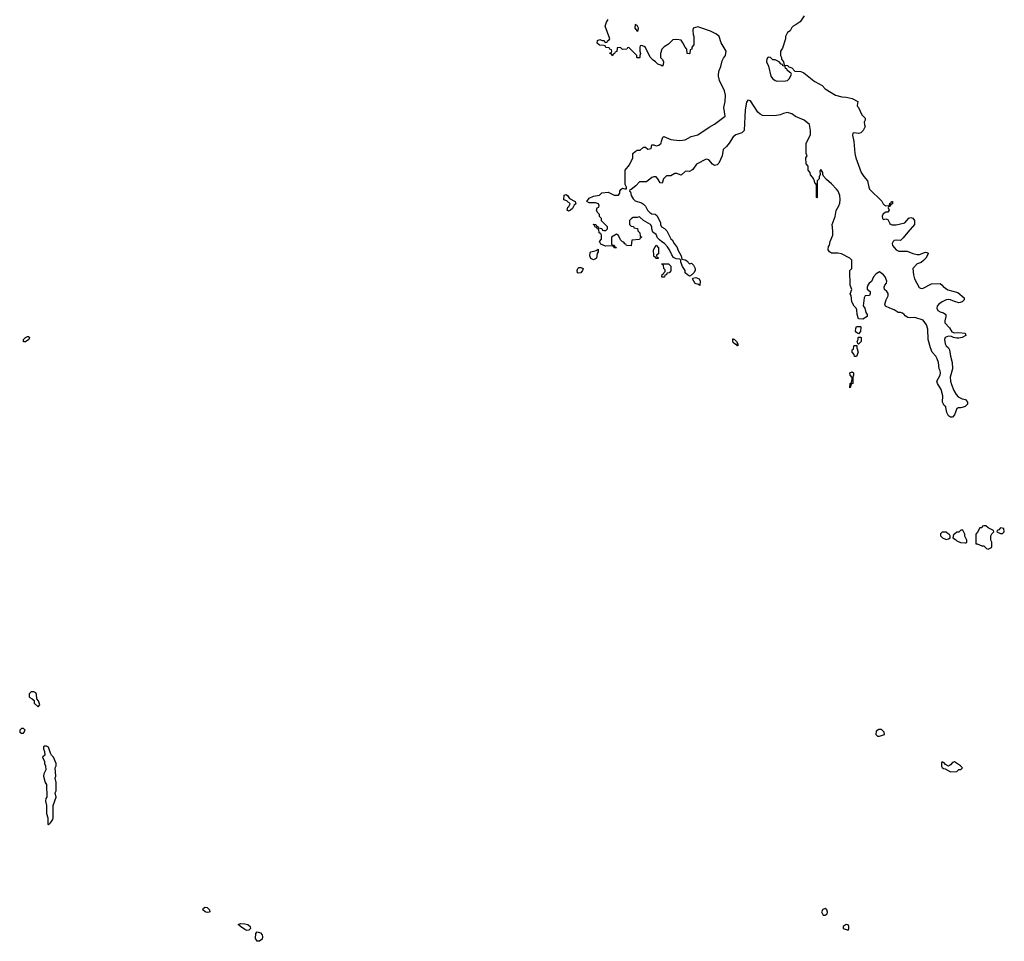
# Model space of a CAD drawing. Header units: inches. Extents: x 2735672 to 2903319, y 894031 to 1029782.
# Tile 156 of 167: x 2852394 to 2861826, y 944889 to 953712. Entities that reach past the tile are written whole.
import ezdxf

# ---------------------------------------------------------------- set-up
doc = ezdxf.new("R2010")
doc.units = ezdxf.units.IN
doc.header["$MEASUREMENT"] = 0
for name, color, linetype in [('C8954', 7, 'Continuous'), ('C8955', 7, 'Continuous'), ('C8964', 7, 'Continuous'), ('C8965', 7, 'Continuous')]:
    doc.layers.add(name, color=color, linetype=linetype)

msp = doc.modelspace()

# ---------------------------------------------------------------- linework, layer by layer
at = {"layer": 'C8954', "color": 4}
for points, elevation in [([(2852530, 947278), (2852503.6, 947276.4), (2852483.6, 947256.4), (2852484.7, 947230), (2852490, 947222), (2852514, 947210), (2852532.7, 947192.7), (2852534, 947170), (2852570, 947134), (2852586, 947154), (2852574, 947190), (2852558, 947210), (2852555.3, 947250), (2852550, 947266)], 8), ([(2852430, 946926), (2852410, 946926), (2852394, 946910), (2852394, 946890), (2852410, 946882), (2852430, 946882), (2852446, 946910)], 8), ([(2852650, 946758), (2852630, 946758), (2852622, 946750), (2852622, 946730), (2852632.7, 946707.3), (2852634, 946670), (2852614, 946650), (2852631.6, 946611.6), (2852631.3, 946590), (2852641, 946570), (2852644.7, 946530), (2852626.8, 946493.2), (2852621, 946470), (2852638, 946410), (2852651.3, 946390), (2852654, 946270), (2852643.6, 946256.4), (2852642, 946230), (2852651.3, 946190), (2852651.6, 946111.6), (2852664.7, 946070), (2852662, 946010), (2852670, 946004.7), (2852690, 946022), (2852710, 946054), (2852714, 946070), (2852714, 946190), (2852742, 946270), (2852735.3, 946310), (2852742, 946330), (2852744, 946370), (2852744, 946410), (2852735.3, 946450), (2852739, 946470), (2852735.3, 946550), (2852742, 946570), (2852742, 946590), (2852718, 946650), (2852698, 946670), (2852688.4, 946688.4), (2852670, 946746)], 8), ([(2854190, 945164), (2854169.3, 945169.3), (2854148.7, 945190), (2854154.6, 945205.4), (2854170, 945214.8), (2854190, 945210.7), (2854211, 945190), (2854214, 945170), (2854210, 945168)], 4), ([(2854570, 944993.2), (2854550, 945002.7), (2854508, 945030), (2854488, 945050), (2854510, 945058), (2854550, 945057.3), (2854578, 945050), (2854602.8, 945030), (2854606, 945010), (2854590, 944994)], 4), ([(2854690, 944888.7), (2854669, 944889), (2854654, 944914), (2854655.3, 944964.7), (2854670, 944978), (2854702, 944970), (2854718, 944950), (2854721, 944930), (2854716, 944910)], 4)]:
    msp.add_lwpolyline(points, close=True, dxfattribs=dict(at, elevation=elevation))
at = {"layer": 'C8955', "color": 4, "elevation": 4}
for points in [[(2860000, 952186), (2859990, 952206), (2859970, 952226), (2859966, 952250), (2859948, 952270), (2859946, 952310), (2859927.3, 952332.7), (2859926, 952390), (2859938, 952410), (2859928, 952430), (2859928.7, 952530), (2859968, 952610), (2859968.7, 952650), (2859959.3, 952710), (2859909.2, 952750), (2859826.7, 952786.7), (2859790, 952811.2), (2859750, 952824.2), (2859710, 952815.1), (2859678.6, 952801.5), (2859627.1, 952792.9), (2859510, 952793.6), (2859486.2, 952806.2), (2859466.5, 952826.5), (2859394.6, 952934.6), (2859370, 952942.9), (2859357.2, 952922.8), (2859344, 952850), (2859334, 952650), (2859312.3, 952627.7), (2859254.8, 952610), (2859228.2, 952591.8), (2859190, 952529), (2859163.5, 952496.5), (2859131.3, 952470), (2859124, 952410), (2859090, 952338), (2859076.8, 952323.2), (2859050, 952315.3), (2859030, 952328), (2858995.3, 952370), (2858970, 952376), (2858878, 952330), (2858843.6, 952276.4), (2858834, 952270), (2858810, 952258), (2858790, 952262), (2858770, 952258), (2858730, 952222), (2858690, 952238), (2858670, 952238), (2858630, 952218), (2858590, 952218), (2858562, 952190), (2858550, 952146), (2858528.9, 952148.9), (2858508, 952190), (2858490, 952208), (2858470, 952208.7), (2858450, 952201.2), (2858399.9, 952160.1), (2858330, 952159), (2858297.3, 952122.7), (2858250, 952086), (2858238, 952082), (2858234, 952070), (2858243.6, 952063.6), (2858251, 952030), (2858270, 951998), (2858290, 951978), (2858350, 951958), (2858370, 951946.8), (2858388.1, 951928.1), (2858408, 951888), (2858430, 951866), (2858450, 951854.8), (2858482, 951850), (2858497.3, 951837.3), (2858532, 951770), (2858532, 951750), (2858542, 951730), (2858570, 951714), (2858594, 951690), (2858630, 951614), (2858643.6, 951603.6), (2858662, 951570), (2858692, 951530), (2858698, 951510), (2858732, 951450), (2858738, 951418), (2858770, 951412), (2858783.6, 951403.6), (2858810, 951374), (2858830, 951382), (2858850, 951362), (2858864.7, 951330), (2858864.7, 951310), (2858851.1, 951288.9), (2858819.6, 951260.4), (2858810, 951258), (2858790, 951268), (2858768, 951290), (2858768, 951310), (2858742, 951350), (2858728, 951390), (2858726, 951410), (2858718, 951418), (2858683.1, 951423.1), (2858656.4, 951436.4), (2858640.2, 951460.2), (2858619, 951510), (2858598.6, 951538.6), (2858570, 951568.7), (2858544, 951584), (2858523.1, 951603.1), (2858504.7, 951624.7), (2858490, 951655.3), (2858458, 951678), (2858449.1, 951709.1), (2858448.7, 951730), (2858438, 951750), (2858368.7, 951788.7), (2858330, 951826), (2858310, 951818), (2858270, 951818), (2858254, 951810), (2858234, 951790), (2858234, 951750), (2858250, 951734), (2858272.7, 951732.7), (2858278, 951718), (2858312.7, 951712.7), (2858314, 951690), (2858334, 951670), (2858338, 951638), (2858354, 951630), (2858338, 951622), (2858331.6, 951608.4), (2858258, 951602), (2858252.7, 951547.3), (2858206, 951550), (2858202, 951562), (2858190, 951566), (2858182, 951582), (2858170, 951586), (2858150, 951606), (2858130, 951646), (2858110, 951658), (2858062, 951630), (2858062, 951562), (2858072.7, 951552.7), (2858090, 951552), (2858094, 951534), (2858106, 951534), (2858111.3, 951528.7), (2858090, 951528), (2858082, 951542), (2858068, 951548), (2858005.2, 951545.2), (2857962, 951562), (2857948, 951590), (2857966, 951610), (2857966, 951650), (2857962, 951662), (2857946, 951670), (2857942, 951702), (2857930, 951706), (2857922, 951722), (2857907.3, 951727.3), (2857902, 951742), (2857886, 951750), (2857890, 951754), (2857912.7, 951752.7), (2857918, 951738), (2857932.7, 951732.7), (2857938, 951718), (2857970, 951714), (2857978, 951698), (2857990, 951694), (2858010, 951694), (2858026, 951710), (2858026, 951730), (2857967.3, 951787.3), (2857966, 951810), (2857948.4, 951828.4), (2857947.3, 951847.3), (2857930, 951866), (2857918, 951890), (2857926, 951910), (2857942, 951918), (2857946, 951930), (2857938, 951950), (2857910, 951959), (2857850, 951958), (2857826, 951970), (2857850, 952002), (2857890, 952022.8), (2857947.3, 952032.7), (2857970, 952054), (2858030, 952062), (2858090, 952031.3), (2858130, 952032), (2858142, 952050), (2858144, 952070), (2858153.6, 952086.4), (2858170, 952098), (2858190, 952092), (2858206, 952094), (2858208, 952110), (2858194.6, 952134.6), (2858195.3, 952270), (2858236.4, 952323.6), (2858268, 952390), (2858268, 952430), (2858288.4, 952451.6), (2858310, 952462), (2858336.4, 952463.6), (2858370, 952492), (2858390, 952492), (2858410, 952474), (2858442, 952478), (2858450, 952514), (2858470, 952514), (2858490, 952504.7), (2858518, 952510), (2858539, 952530), (2858541.2, 952550), (2858554, 952586), (2858565.6, 952594.4), (2858630, 952565.5), (2858710, 952556.4), (2858742.5, 952557.5), (2858770, 952563), (2858825.8, 952594.2), (2858890, 952608.5), (2858997.6, 952682.4), (2859050, 952712.7), (2859151.5, 952790), (2859139.6, 952870), (2859151.6, 952930), (2859154.7, 952990), (2859144.5, 953030), (2859097.4, 953130), (2859087, 953170), (2859086.6, 953190), (2859093.3, 953226.7), (2859110, 953264.7), (2859123.3, 953316.7), (2859135.3, 953344.7), (2859153.6, 953370), (2859162.4, 953410), (2859115.1, 953490), (2859094.7, 953550), (2859070, 953574.7), (2859010, 953602), (2858910, 953638), (2858890, 953642.7), (2858844.7, 953630), (2858842, 953610), (2858844.7, 953570), (2858851.3, 953550), (2858852, 953470), (2858834, 953450), (2858834, 953430), (2858818, 953422), (2858814, 953390), (2858810, 953386), (2858788.4, 953388.4), (2858786, 953430), (2858768.4, 953448.4), (2858748, 953490), (2858730, 953515.3), (2858690, 953524), (2858650, 953519), (2858610, 953478), (2858566.4, 953453.6), (2858544.7, 953430), (2858531.3, 953390), (2858531.6, 953351.6), (2858552, 953330), (2858562, 953310), (2858559.6, 953280.4), (2858550, 953266), (2858536.4, 953276.4), (2858507.3, 953287.3), (2858486, 953310), (2858463.1, 953323.1), (2858434.6, 953354.6), (2858390, 953446), (2858376.4, 953456.4), (2858350, 953466), (2858338, 953462), (2858334, 953450), (2858334, 953410), (2858342, 953390), (2858334, 953370), (2858334, 953350), (2858330, 953346), (2858310, 953346), (2858306, 953350), (2858306, 953370), (2858230, 953446), (2858218, 953442), (2858211.6, 953428.4), (2858170, 953426), (2858150, 953446), (2858118, 953442), (2858112.7, 953407.3), (2858098, 953402), (2858092.7, 953387.3), (2858078, 953382), (2858070, 953366), (2858062, 953382), (2858048.4, 953388.4), (2858050, 953394), (2858062, 953398), (2858066, 953410), (2858062, 953422), (2858046, 953430), (2858042, 953442), (2858010, 953446), (2858002, 953462), (2857990, 953466), (2857948.4, 953468.4), (2857927.3, 953487.3), (2857928.7, 953511.3), (2857950, 953522), (2857972.7, 953512.7), (2857991.6, 953511.6), (2857998, 953498), (2858010, 953494), (2858022, 953498), (2858026, 953510), (2858042, 953518), (2858046, 953530), (2858002, 953650), (2858015.3, 953690), (2858030, 953714)], [(2859910, 953749.4), (2859870, 953693.2), (2859833.7, 953666.3), (2859802, 953650), (2859790, 953638), (2859776, 953604), (2859750, 953588), (2859738, 953570), (2859731.3, 953550), (2859731.3, 953530), (2859702, 953438), (2859682, 953410), (2859682, 953370), (2859692, 953350), (2859692.7, 953332.7), (2859712, 953310), (2859718, 953278), (2859750, 953272), (2859762, 953262), (2859790, 953252), (2859818, 953218), (2859875.3, 953215.3), (2859904.5, 953204.5), (2860000, 953126.9)]]:
    msp.add_lwpolyline(points, dxfattribs=at)
for points in [[(2858290, 953666), (2858286, 953630), (2858310, 953602), (2858318, 953610), (2858322, 953630), (2858310, 953658)], [(2859570, 953354), (2859562, 953350), (2859550, 953338), (2859547.3, 953310), (2859567.9, 953267.9), (2859590, 953171.3), (2859604, 953150), (2859630, 953131), (2859650, 953124.9), (2859730, 953128.2), (2859750, 953131.3), (2859768.7, 953150), (2859786, 953190), (2859782, 953202), (2859770, 953206), (2859746, 953230), (2859742, 953242), (2859730, 953246), (2859726, 953266), (2859706, 953270), (2859702, 953282), (2859690, 953286), (2859668.4, 953308.4), (2859630, 953328), (2859609, 953329), (2859586, 953350)], [(2857650, 951878), (2857638, 951890), (2857644, 951916), (2857655.3, 951924.7), (2857666, 951950), (2857636.4, 951976.4), (2857608, 951988), (2857608.4, 952031.6), (2857630, 952038), (2857642, 952030), (2857659.6, 951999.6), (2857714, 951970), (2857719.6, 951959.6), (2857722, 951950), (2857704.7, 951935.3), (2857690, 951906), (2857670, 951888)], [(2857890, 951414), (2857865.2, 951425.2), (2857855.3, 951450), (2857858, 951482), (2857866, 951490), (2857916.4, 951503.6), (2857934, 951514), (2857936, 951490), (2857925.4, 951474.6), (2857918, 951430), (2857910, 951422)], [(2858510, 951426), (2858487.3, 951427.3), (2858482, 951442), (2858470, 951446), (2858467.3, 951452.7), (2858466, 951510), (2858490, 951554), (2858512.7, 951527.3), (2858514, 951470), (2858498, 951462), (2858494, 951450), (2858498, 951438), (2858512.7, 951432.7)], [(2857744.7, 951284.7), (2857738, 951290), (2857735.3, 951310), (2857742, 951330), (2857750, 951338), (2857770, 951341), (2857792, 951330), (2857786, 951310), (2857770, 951289.2)], [(2858550, 951246), (2858546, 951250), (2858548.4, 951271.6), (2858562, 951278), (2858566, 951290), (2858578, 951302), (2858576.4, 951316.4), (2858566, 951330), (2858562, 951362), (2858547.3, 951367.3), (2858546, 951374), (2858610, 951374), (2858631.6, 951351.6), (2858631.6, 951308.4), (2858614, 951290), (2858594, 951286), (2858590, 951268), (2858574, 951266), (2858570, 951246)], [(2858910, 951166), (2858896.4, 951176.4), (2858865.6, 951185.6), (2858838, 951230), (2858842, 951238), (2858870, 951244.7), (2858902, 951230), (2858912, 951210)], [(2852430, 950629), (2852429.6, 950650), (2852450, 950670.4), (2852470, 950680.5), (2852478, 950678), (2852486.8, 950670), (2852480.5, 950650), (2852450, 950629.4)], [(2859270, 950588.7), (2859262, 950602), (2859250, 950602), (2859230, 950622), (2859224, 950636), (2859224.7, 950655.3), (2859230, 950658), (2859242, 950650), (2859262, 950630), (2859272.7, 950607.3), (2859274, 950590)]]:
    msp.add_lwpolyline(points, close=True, dxfattribs=at)
at = {"layer": 'C8964', "color": 4, "elevation": 4}
msp.add_lwpolyline([(2861423.4, 950000), (2861410, 949995.3), (2861383.6, 949996.4), (2861371.3, 949988.7), (2861350, 949928), (2861330, 949908), (2861310, 949908), (2861290, 949918), (2861276, 949950), (2861265.6, 950000)], dxfattribs=at)
at = {"layer": 'C8964', "color": 4, "elevation": 8}
for points in [[(2861650, 948866), (2861630, 948866), (2861618, 948862), (2861611.6, 948848.4), (2861590, 948846), (2861570, 948806), (2861552.7, 948787.3), (2861554, 948694), (2861566, 948694), (2861610, 948674), (2861630, 948674), (2861654, 948650), (2861670, 948642), (2861702, 948658), (2861706, 948670), (2861706, 948710), (2861698, 948730), (2861698, 948770), (2861706, 948790), (2861726, 948810), (2861722, 948822), (2861670, 948846)], [(2861270, 948806), (2861230, 948806), (2861214, 948790), (2861214, 948770), (2861234, 948750), (2861270, 948734), (2861290, 948742), (2861306, 948750), (2861306, 948770), (2861302, 948782), (2861290, 948786)], [(2861430, 948826), (2861410, 948826), (2861390, 948806), (2861370, 948806), (2861350, 948786), (2861338, 948782), (2861334, 948750), (2861356.9, 948736.9), (2861370, 948722), (2861405.4, 948705.4), (2861450, 948702), (2861458, 948702), (2861466, 948710), (2861468, 948730), (2861448.4, 948768.4), (2861447.3, 948787.3)], [(2861790, 948846), (2861772.7, 948827.3), (2861758, 948822), (2861754, 948810), (2861790, 948794), (2861810, 948794), (2861826, 948810), (2861822, 948842)], [(2860623.6, 946916.4), (2860598, 946902), (2860594, 946870), (2860610, 946854), (2860630, 946852), (2860670, 946864.7), (2860678, 946870), (2860675.3, 946890), (2860650, 946915.3)], [(2861350, 946608), (2861330, 946602), (2861310, 946578), (2861290, 946566), (2861262, 946582), (2861250, 946598), (2861230, 946606), (2861223.6, 946596.4), (2861225.4, 946565.4), (2861230, 946554), (2861243.6, 946543.6), (2861259.6, 946539.6), (2861311.6, 946511.6), (2861370, 946514), (2861390, 946534), (2861410, 946534), (2861426, 946550), (2861406, 946570)], [(2860110, 945202.7), (2860086.2, 945193.8), (2860074.8, 945170), (2860090, 945138), (2860110, 945138), (2860129, 945151), (2860132.1, 945167.9), (2860125.2, 945190)], [(2860310, 945048), (2860282, 945030), (2860282, 945010), (2860330, 944994), (2860338, 945010), (2860338, 945030), (2860330, 945046)]]:
    msp.add_lwpolyline(points, close=True, dxfattribs=at)
at = {"layer": 'C8965', "color": 4, "elevation": 4}
for points in [[(2860000, 953126.9), (2860010, 953118.8), (2860081.1, 953081.1), (2860111, 953050), (2860210, 952990.7), (2860270, 952974), (2860310, 952970.7), (2860370, 952957.3), (2860422, 952930), (2860418, 952890), (2860421, 952881), (2860430.7, 952870.7), (2860462, 952802), (2860494, 952770), (2860494, 952750), (2860484.7, 952730), (2860485.4, 952705.4), (2860492, 952690), (2860474, 952650), (2860451.6, 952628.4), (2860430, 952622), (2860390, 952628), (2860374, 952626), (2860372, 952608), (2860384.9, 952544.9), (2860394.8, 952430), (2860402.8, 952390), (2860454.8, 952250), (2860481, 952210), (2860516, 952170), (2860527.3, 952110), (2860536, 952090), (2860653.4, 951973.4), (2860664.7, 951950), (2860676.9, 951936.9), (2860690, 951931.3), (2860726, 951934), (2860730, 951954), (2860742, 951958), (2860746, 951970), (2860754, 951970), (2860754, 951950), (2860738, 951942), (2860730, 951926), (2860718, 951922), (2860714, 951910), (2860722, 951890), (2860711.3, 951870), (2860690, 951868), (2860666.4, 951853.6), (2860656, 951830), (2860658, 951810), (2860670, 951798), (2860690, 951804.7), (2860710, 951798), (2860730, 951762), (2860742, 951750), (2860752.9, 951747.1), (2860790, 951747.3), (2860872, 951768), (2860910, 951811.3), (2860930, 951818), (2860950, 951811.3), (2860964.7, 951790), (2860966, 951750), (2860900.7, 951679.3), (2860857.5, 951622.5), (2860830, 951599), (2860790, 951601.2), (2860770, 951597.2), (2860761, 951590), (2860751, 951570), (2860754.8, 951550), (2860790.8, 951510), (2860815.2, 951495.2), (2860894.4, 951494.4), (2860950, 951473.4), (2860990, 951464), (2861014.8, 951465.2), (2861070, 951486), (2861084.7, 951484.7), (2861096.9, 951476.9), (2861098, 951470), (2861074.8, 951430), (2861053.2, 951406.8), (2861030, 951389), (2860990, 951374), (2860951.3, 951330), (2860956, 951270), (2860966.8, 951230), (2861010, 951146.8), (2861030, 951137.3), (2861050, 951140.5), (2861130, 951183.8), (2861210, 951186), (2861230, 951171.3), (2861238.8, 951158.8), (2861285.2, 951125.2), (2861381.4, 951101.4), (2861442, 951050), (2861442, 951030), (2861422, 951010), (2861403.1, 951003.1), (2861390, 951002), (2861350, 951013.2), (2861310, 951029.3), (2861290, 951033.2), (2861270, 951029.2), (2861230, 951012.3), (2861198.8, 950990), (2861182, 950970), (2861179.1, 950950), (2861190, 950927.3), (2861210, 950914), (2861244.5, 950904.5), (2861264.7, 950890), (2861266, 950870), (2861254.8, 950830), (2861254.8, 950810), (2861301.3, 950761.3), (2861324.9, 950724.9), (2861350, 950714.8), (2861390, 950718.8), (2861450.8, 950710.8), (2861458, 950690), (2861422, 950670), (2861390, 950662.7), (2861370, 950662.7), (2861338, 950670), (2861319.3, 950679.3), (2861290, 950681.2), (2861261, 950670), (2861254, 950650), (2861260.7, 950610), (2861270.5, 950590.5), (2861290.4, 950570.4), (2861302, 950550), (2861310.7, 950490), (2861325.5, 950430), (2861330.7, 950370), (2861307.7, 950290), (2861310.5, 950250), (2861320.3, 950220.3), (2861343.4, 950163.4), (2861364.9, 950124.9), (2861382.8, 950102.8), (2861423.6, 950083.6), (2861455.3, 950075.3), (2861474, 950050), (2861474, 950030), (2861452, 950010), (2861423.4, 950000)], [(2861265.6, 950000), (2861264.7, 950004.7), (2861250, 950018), (2861234, 950050), (2861237.2, 950110), (2861222, 950170), (2861186, 950230), (2861179, 950250), (2861212.1, 950307.9), (2861216, 950330), (2861212.7, 950350), (2861202.7, 950370), (2861196, 950430), (2861184.1, 950464.1), (2861169.2, 950490), (2861134, 950530), (2861119, 950570), (2861095.3, 950650), (2861093.2, 950750), (2861080.9, 950790), (2861050, 950835.1), (2860970, 950860.9), (2860930, 950857), (2860901.5, 950861.5), (2860876.5, 950876.5), (2860868, 950890), (2860850, 950902), (2860830, 950908.7), (2860810, 950908.7), (2860770, 950935.3), (2860730, 950948.7), (2860688, 950970), (2860682, 950990), (2860694, 951030), (2860712.5, 951067.5), (2860714, 951090), (2860702, 951110), (2860678, 951130), (2860674, 951150), (2860682, 951170), (2860699, 951190), (2860701.2, 951210), (2860684, 951250), (2860670, 951268.7), (2860630, 951299), (2860599.8, 951280.2), (2860572, 951250), (2860553.7, 951206.3), (2860530.9, 951189.1), (2860518, 951170), (2860512, 951150), (2860512.7, 951132.7), (2860542, 951110), (2860542, 951090), (2860534, 951070), (2860492.7, 951067.3), (2860482, 951050), (2860472.7, 950972.7), (2860491.1, 950951.1), (2860498, 950910), (2860511.3, 950890), (2860511.3, 950870), (2860470, 950846), (2860428.4, 950848.4), (2860418, 950890), (2860414.6, 950934.6), (2860408, 950950), (2860388, 950970), (2860366, 951010), (2860358, 951070), (2860348, 951088), (2860366, 951130), (2860348, 951170), (2860346, 951310), (2860366, 951330), (2860366, 951410), (2860346, 951430), (2860266, 951470), (2860230, 951478), (2860170, 951478), (2860150, 951488), (2860138, 951510), (2860140.4, 951539.6), (2860150, 951554), (2860158, 951590), (2860182, 951650), (2860184, 951690), (2860178, 951750), (2860207.3, 951827.3), (2860215.3, 951884.7), (2860242, 951930), (2860250, 951954), (2860253.2, 951990), (2860249.2, 952030), (2860233.2, 952070), (2860219, 952090), (2860170, 952142), (2860122, 952182), (2860094.6, 952214.6), (2860086, 952230), (2860088, 952250), (2860070, 952278), (2860059.6, 952260.4), (2860062, 952230), (2860052.7, 952207.3), (2860052, 952190), (2860032, 952170), (2860034, 952010), (2860030, 952006), (2860026, 952010), (2860026, 952130), (2860022, 952142), (2860010, 952146), (2860008.4, 952168.4), (2860002, 952182), (2860000, 952186)]]:
    msp.add_lwpolyline(points, dxfattribs=at)
for points in [[(2860430, 950706), (2860410, 950718), (2860402, 950730), (2860403.1, 950756.9), (2860410, 950774), (2860450, 950774), (2860451.1, 950771.1), (2860450, 950726)], [(2860426, 950606), (2860418, 950630), (2860426, 950650), (2860426, 950670), (2860430, 950674), (2860450, 950674), (2860454, 950670), (2860454, 950630), (2860430, 950606)], [(2860390, 950486), (2860387.3, 950507.3), (2860368.7, 950530), (2860368.9, 950551.1), (2860382, 950558), (2860386, 950590), (2860390, 950594), (2860414, 950594), (2860412, 950570), (2860424.7, 950530), (2860410, 950486)], [(2860350, 950188), (2860346, 950190), (2860348.7, 950230), (2860362, 950238), (2860368, 950270), (2860367.3, 950287.3), (2860348.7, 950308.7), (2860346, 950330), (2860370, 950342), (2860382, 950330), (2860382, 950310), (2860374, 950290), (2860374, 950230), (2860358, 950222)]]:
    msp.add_lwpolyline(points, close=True, dxfattribs=at)

doc.saveas('drawing.dxf')
